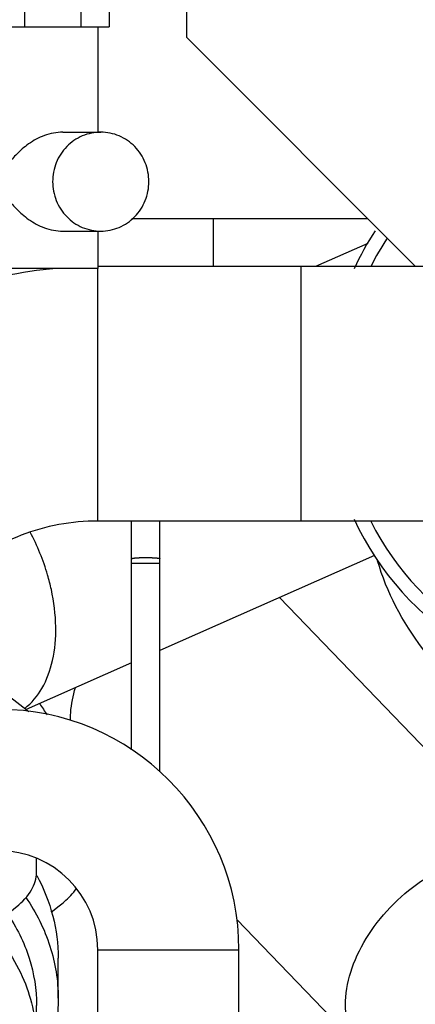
# Model space of a CAD drawing. Header units: millimetres. Extents: x 0 to 1189, y 0 to 841.
# Tile 34 of 182: x 490 to 496, y 255 to 269. Entities that reach past the tile are written whole.
import ezdxf

# ---------------------------------------------------------------- set-up
doc = ezdxf.new("R2010")
doc.units = ezdxf.units.MM
doc.header["$LTSCALE"] = 65.395
doc.linetypes.add('PHANTOM', pattern=[0.8, 0.45, -0.05, 0.1, -0.05, 0.1, -0.05])
for name, color, linetype in [('1907_853700_50_ABL1526', 7, 'CONTINUOUS'), ('1907_853700_50_P01_PBL1545', 7, 'CONTINUOUS'), ('1907_853800_09_ABL1371', 7, 'CONTINUOUS'), ('32007_060000_TLKGS_KGS_ABL1369', 7, 'CONTINUOUS'), ('32007_061000_TLKGS_KGS_ABL1370', 7, 'CONTINUOUS'), ('32087_030000_TLKGS_V_ABL1365', 7, 'CONTINUOUS'), ('32087_800000_TLKGS_V_ABL1584', 7, 'CONTINUOUS'), ('links_14_VBL1225', 7, 'CONTINUOUS')]:
    doc.layers.add(name, color=color, linetype=linetype)

# ---------------------------------------------------------------- blocks, each defined once
blk = doc.blocks.new('1907_842000_17_SIMPLE1_T1_H_PBL1471', base_point=(501.427, 242.99))
at = {"layer": '1907_842000_17_SIMPLE1_T1_H_PBL1471', "color": 8, "linetype": 'PHANTOM'}
for p, q in [((491.727, 261.588), (491.727, 262.121)), ((492.127, 261.588), (492.127, 262.121)), ((491.727, 258.883), (491.727, 261.588)), ((492.127, 258.573), (492.127, 261.588))]:
    blk.add_line(p, q, dxfattribs=at)
at = {"layer": '1907_842000_17_SIMPLE1_T1_H_PBL1471', "color": 9, "linetype": 'PHANTOM'}
blk.add_line((491.727, 261.523), (492.127, 261.523), dxfattribs=at)
blk.add_open_spline([(491.727, 261.588), (491.727, 261.59), (491.734, 261.592), (491.752, 261.596), (491.794, 261.601), (491.855, 261.603), (491.927, 261.605), (492, 261.603), (492.061, 261.601), (492.103, 261.596), (492.121, 261.592), (492.127, 261.59), (492.127, 261.588)], degree=3, knots=[0, 0, 0, 0, 0.012344, 0.041516, 0.149638, 0.310502, 0.5, 0.689498, 0.850362, 0.958484, 0.987656, 1, 1, 1, 1], dxfattribs=at)
blk = doc.blocks.new('1907_842000_17_SIMPLE1_H_ABL1470', base_point=(501.427, 242.99))
at = {"layer": '1907_842000_17_SIMPLE1_T1_H_PBL1471'}
blk.add_blockref('1907_842000_17_SIMPLE1_T1_H_PBL1471', (501.427, 242.99), dxfattribs=at)
blk = doc.blocks.new('8M32E_GENSET_AUSBAUMASSE_ABL1324', base_point=(403.807, 301.775))
at = {"layer": '1907_842000_17_SIMPLE1_H_ABL1470'}
blk.add_blockref('1907_842000_17_SIMPLE1_H_ABL1470', (501.427, 242.99), dxfattribs=at)
blk = doc.blocks.new('32007_833000_01_SIMPLE1_T3_X_PBL1586', base_point=(491.607, 285.597))
at = {"layer": '32007_833000_01_SIMPLE1_T3_X_PBL1586', "color": 7, "linetype": 'CONTINUOUS'}
blk.add_line((495.075, 266.395), (491.728, 266.395), dxfattribs=at)
blk = doc.blocks.new('32007_833000_01_SIMPLE1_X#AF0_ABL1585', base_point=(492.047, 285.597))
at = {"layer": '32007_833000_01_SIMPLE1_T3_X_PBL1586'}
blk.add_blockref('32007_833000_01_SIMPLE1_T3_X_PBL1586', (491.607, 285.597), dxfattribs=at)
blk = doc.blocks.new('32087_800000_TLKGS_V_ABL1584', base_point=(408.287, 285.797))
at = {"layer": '32007_833000_01_SIMPLE1_X#AF0_ABL1585'}
blk.add_blockref('32007_833000_01_SIMPLE1_X#AF0_ABL1585', (492.047, 285.597), dxfattribs=at)
blk = doc.blocks.new('32087_030000_TLKGS_V_ABL1365', base_point=(402.732, 289.873))
at = {"layer": '32087_800000_TLKGS_V_ABL1584'}
blk.add_blockref('32087_800000_TLKGS_V_ABL1584', (408.287, 285.797), dxfattribs=at)
blk = doc.blocks.new('1907_853700_50_P01_PBL1545', base_point=(479.916, 282.574))
at = {"layer": '1907_853700_50_P01_PBL1545', "color": 9, "linetype": 'CONTINUOUS'}
blk.add_line((491.247, 256.055), (493.247, 256.055), dxfattribs=at)
at = {"layer": '1907_853700_50_P01_PBL1545', "color": 7, "linetype": 'CONTINUOUS'}
for p, q in [((491.247, 254.275), (491.247, 256.055)), ((493.247, 254.275), (493.247, 256.055))]:
    blk.add_line(p, q, dxfattribs=at)
for radius in [3.4, 1.4]:
    blk.add_arc((489.847, 256.055), radius, 0, 90, dxfattribs=at)
blk = doc.blocks.new('1907_853700_50_ABL1526', base_point=(480.758, 280.174))
at = {"layer": '1907_853700_50_P01_PBL1545'}
blk.add_blockref('1907_853700_50_P01_PBL1545', (479.916, 282.574), dxfattribs=at)
blk = doc.blocks.new('1907_853800_09_ABL1371', base_point=(480.758, 279.614))
at = {"layer": '1907_853700_50_ABL1526'}
blk.add_blockref('1907_853700_50_ABL1526', (480.758, 280.174), dxfattribs=at)
blk = doc.blocks.new('32007_061000_TLKGS_KGS_ABL1370', base_point=(480.758, 279.614))
at = {"layer": '1907_853800_09_ABL1371'}
blk.add_blockref('1907_853800_09_ABL1371', (480.758, 279.614), dxfattribs=at)
blk = doc.blocks.new('32007_060000_TLKGS_KGS_ABL1369', base_point=(480.758, 279.614))
at = {"layer": '32007_061000_TLKGS_KGS_ABL1370'}
blk.add_blockref('32007_061000_TLKGS_KGS_ABL1370', (480.758, 279.614), dxfattribs=at)
blk = doc.blocks.new('32007_644000_01_SIMPLE1_T1_X_PBL1383', base_point=(485.434, 250.97))
at = {"layer": '32007_644000_01_SIMPLE1_T1_X_PBL1383', "color": 7, "linetype": 'CONTINUOUS'}
blk.add_line((490.38, 257.148), (490.38, 257.347), dxfattribs=at)
blk.add_open_spline([(486.68, 255.883), (487.153, 255.883), (487.844, 255.926), (488.715, 256.082), (489.273, 256.234), (489.734, 256.42), (490.084, 256.633), (490.317, 256.87), (490.38, 257.063), (490.38, 257.148)], degree=3, knots=[0, 0, 0, 0, 0.343591, 0.501026, 0.642015, 0.762704, 0.860978, 0.937801, 1, 1, 1, 1], dxfattribs=at)
blk = doc.blocks.new('32007_644000_01_SIMPLE1_X#AF3_ABL1382', base_point=(485.586, 250.97))
at = {"layer": '32007_644000_01_SIMPLE1_T1_X_PBL1383'}
blk.add_blockref('32007_644000_01_SIMPLE1_T1_X_PBL1383', (485.434, 250.97), dxfattribs=at)
blk = doc.blocks.new('32007_644000_01_SIMPLE1_T1_X_PBL1447', base_point=(486.825, 250.122))
at = {"layer": '32007_644000_01_SIMPLE1_T1_X_PBL1447', "color": 7, "linetype": 'CONTINUOUS'}
for p, q in [((490.38, 254.749), (490.38, 255.263)), ((488.195, 245.126), (488.189, 245.289)), ((485.668, 243.676), (485.668, 243.932)), ((485.668, 243.932), (485.668, 243.932)), ((487.687, 243.936), (487.687, 243.937)), ((487.688, 243.679), (487.687, 243.936)), ((485.668, 243.676), (487.688, 243.679))]:
    blk.add_line(p, q, dxfattribs=at)
for points in [[(487.688, 243.679), (487.813, 243.699), (487.932, 243.745), (488.033, 243.809), (488.112, 243.883), (488.169, 243.957), (488.206, 244.023), (488.231, 244.08), (488.248, 244.13), (488.258, 244.172), (488.266, 244.207), (488.271, 244.24), (488.276, 244.273), (488.28, 244.307), (488.285, 244.344), (488.289, 244.385), (488.293, 244.432), (488.297, 244.484), (488.301, 244.544), (488.305, 244.612), (488.31, 244.687), (488.314, 244.771), (488.319, 244.863), (488.324, 244.964), (488.328, 245.075), (488.333, 245.196), (488.339, 245.328), (488.344, 245.472), (488.349, 245.628), (488.355, 245.798), (488.361, 245.982), (488.367, 246.181), (488.373, 246.395), (488.38, 246.625), (488.384, 246.789)], [(488.238, 244.419), (488.238, 244.42), (488.236, 244.429), (488.234, 244.446), (488.232, 244.47), (488.229, 244.502), (488.226, 244.541), (488.222, 244.587), (488.219, 244.641), (488.215, 244.701), (488.211, 244.77), (488.207, 244.846), (488.203, 244.93), (488.199, 245.023), (488.195, 245.126)], [(485.022, 244.755), (485.026, 244.674), (485.029, 244.601), (485.033, 244.536), (485.037, 244.479), (485.04, 244.43), (485.044, 244.386), (485.047, 244.348), (485.051, 244.313), (485.054, 244.282), (485.059, 244.252), (485.064, 244.221), (485.071, 244.187), (485.082, 244.147), (485.098, 244.1), (485.124, 244.041), (485.166, 243.968), (485.228, 243.891), (485.309, 243.817), (485.412, 243.751), (485.536, 243.701), (485.668, 243.676)], [(485.105, 244.755), (485.096, 244.582), (485.092, 244.514)]]:
    blk.add_lwpolyline(points, dxfattribs=at)
for centre, radius, start, end in [((485.547, 255.11), 2.6, 145.8792, 151.1335), ((485.781, 254.426), 2.889, 136.5966, 142.7929)]:
    blk.add_arc(centre, radius, start, end, dxfattribs=at)
for points, knots in [([(489.964, 256.568), (490.096, 256.374), (490.306, 255.954), (490.38, 255.49), (490.38, 255.263)], [0, 0, 0, 0, 0.50916, 1, 1, 1, 1]), ([(489.677, 256.411), (489.894, 256.181), (490.248, 255.664), (490.38, 255.046), (490.38, 254.749)], [0, 0, 0, 0, 0.514719, 1, 1, 1, 1]), ([(490.38, 254.749), (490.38, 254.668), (490.361, 254.34), (490.268, 254.017), (490.163, 253.794)], [0, 0, 0, 0, 0.247638, 1, 1, 1, 1]), ([(485.031, 244.746), (485.034, 244.686), (485.038, 244.588), (485.05, 244.443), (485.053, 244.397), (485.064, 244.34), (485.069, 244.345)], [0, 0, 0, 0, 0.449121, 0.765731, 0.948476, 1, 1, 1, 1]), ([(485.069, 244.345), (485.073, 244.348), (485.076, 244.366), (485.082, 244.398), (485.087, 244.45), (485.09, 244.491), (485.092, 244.514)], [0, 0, 0, 0, 0.091016, 0.287388, 0.59052, 1, 1, 1, 1])]:
    blk.add_open_spline(points, degree=3, knots=knots, dxfattribs=at)
at = {"layer": '32007_644000_01_SIMPLE1_T1_X_PBL1447', "color": 9, "linetype": 'CONTINUOUS'}
blk.add_open_spline([(488.316, 246.724), (488.309, 246.444), (488.296, 245.942), (488.274, 245.288), (488.256, 244.865), (488.239, 244.636), (488.231, 244.559), (488.226, 244.531)], degree=3, knots=[0, 0, 0, 0, 0.3824, 0.686181, 0.894336, 0.960216, 1, 1, 1, 1], dxfattribs=at)
blk = doc.blocks.new('32007_644000_01_SIMPLE1_X#AF2_ABL1446', base_point=(486.825, 250.122))
at = {"layer": '32007_644000_01_SIMPLE1_T1_X_PBL1447'}
blk.add_blockref('32007_644000_01_SIMPLE1_T1_X_PBL1447', (486.825, 250.122), dxfattribs=at)
blk = doc.blocks.new('32007_448100_02_SIMPLE1_T3_X_PBL1591', base_point=(489.907, 270.645))
at = {"layer": '32007_448100_02_SIMPLE1_T3_X_PBL1591', "color": 7, "linetype": 'CONTINUOUS'}
for p, q in [((490.077, 275.595), (490.777, 275.595)), ((490.077, 275.595), (490.077, 274.863)), ((490.777, 275.595), (490.777, 274.863)), ((490.077, 274.863), (490.777, 274.863)), ((490.147, 274.863), (490.147, 273.775)), ((490.707, 274.863), (490.707, 273.775)), ((489.987, 273.775), (490.867, 273.775)), ((489.987, 273.775), (489.987, 273.155)), ((490.867, 273.775), (490.867, 273.155)), ((489.987, 273.155), (490.867, 273.155)), ((490.167, 273.155), (490.167, 272.915)), ((490.687, 273.155), (490.687, 272.915)), ((489.987, 272.915), (490.867, 272.915)), ((489.987, 272.915), (489.987, 272.295)), ((491.127, 272.875), (490.447, 272.875)), ((490.447, 272.875), (490.447, 272.595)), ((490.867, 272.915), (490.867, 272.875)), ((491.127, 272.875), (491.127, 272.595)), ((490.377, 272.595), (490.328, 271.835)), ((491.197, 272.595), (490.377, 272.595)), ((491.197, 272.595), (491.247, 271.835)), ((490.358, 272.295), (489.987, 272.295)), ((490.153, 272.295), (490.153, 272.195)), ((490.351, 272.195), (489.887, 272.195)), ((489.887, 272.195), (489.887, 271.835)), ((489.807, 271.835), (491.407, 271.835)), ((489.807, 271.835), (489.807, 269.115)), ((490.207, 271.835), (490.207, 271.731)), ((491.007, 271.835), (491.007, 271.731)), ((491.407, 271.835), (491.407, 269.115)), ((491.207, 271.731), (490.007, 271.731)), ((490.007, 271.731), (490.007, 269.471)), ((491.207, 271.731), (491.207, 269.471)), ((491.207, 270.531), (490.007, 270.531)), ((491.207, 269.471), (490.007, 269.471)), ((490.207, 269.471), (490.207, 269.115)), ((491.007, 269.471), (491.007, 269.115)), ((489.807, 269.115), (491.407, 269.115)), ((489.967, 269.115), (489.967, 267.135)), ((491.247, 269.115), (491.247, 267.623)), ((489.967, 267.623), (487.849, 267.623)), ((490.751, 267.623), (491.289, 267.623)), ((489.967, 266.712), (489.967, 265.695)), ((489.967, 266.223), (487.844, 266.223)), ((490.751, 266.223), (491.289, 266.223)), ((491.247, 266.223), (491.247, 265.695)), ((491.247, 265.695), (489.967, 265.695))]:
    blk.add_line(p, q, dxfattribs=at)
for points, knots in [([(490.751, 267.623), (490.663, 267.623), (490.489, 267.589), (490.302, 267.487), (490.178, 267.389), (490.103, 267.317), (490.045, 267.257), (490.01, 267.217), (489.991, 267.209)], [0, 0, 0, 0, 0.298408, 0.582067, 0.71164, 0.830154, 0.931945, 1, 1, 1, 1]), ([(491.289, 267.623), (491.2, 267.623), (491.02, 267.587), (490.793, 267.43), (490.642, 267.198), (490.607, 267.014), (490.607, 266.923)], [0, 0, 0, 0, 0.246994, 0.49576, 0.747009, 1, 1, 1, 1]), ([(491.971, 266.923), (491.971, 267.014), (491.936, 267.198), (491.784, 267.43), (491.558, 267.587), (491.377, 267.623), (491.289, 267.623)], [0, 0, 0, 0, 0.252991, 0.50424, 0.753006, 1, 1, 1, 1]), ([(490.607, 266.923), (490.607, 266.832), (490.642, 266.649), (490.793, 266.417), (491.02, 266.26), (491.2, 266.223), (491.289, 266.223)], [0, 0, 0, 0, 0.252991, 0.50424, 0.753006, 1, 1, 1, 1]), ([(491.289, 266.223), (491.377, 266.223), (491.558, 266.26), (491.784, 266.417), (491.936, 266.649), (491.971, 266.832), (491.971, 266.923)], [0, 0, 0, 0, 0.246994, 0.49576, 0.747009, 1, 1, 1, 1]), ([(489.991, 266.637), (490.01, 266.63), (490.045, 266.59), (490.103, 266.53), (490.178, 266.457), (490.302, 266.36), (490.489, 266.258), (490.663, 266.223), (490.751, 266.223)], [0, 0, 0, 0, 0.068055, 0.169847, 0.288362, 0.417935, 0.701593, 1, 1, 1, 1])]:
    blk.add_open_spline(points, degree=3, knots=knots, dxfattribs=at)
for points in [[(489.991, 267.209), (489.952, 267.12), (489.932, 267.021), (489.932, 266.923)], [(489.932, 266.923), (489.932, 266.826), (489.952, 266.727), (489.991, 266.637)]]:
    blk.add_open_spline(points, degree=3, dxfattribs=at)
blk = doc.blocks.new('32007_448100_02_SIMPLE1_X_ABL1492', base_point=(480.667, 280.297))
at = {"layer": '32007_448100_02_SIMPLE1_T3_X_PBL1591'}
blk.add_blockref('32007_448100_02_SIMPLE1_T3_X_PBL1591', (489.907, 270.645), dxfattribs=at)
blk = doc.blocks.new('32007_061000_TLKGS_KGS_V_ABL1381', base_point=(483.467, 271.055))
at = {"layer": '32007_448100_02_SIMPLE1_X_ABL1492'}
blk.add_blockref('32007_448100_02_SIMPLE1_X_ABL1492', (480.667, 280.297), dxfattribs=at)
at = {"layer": '32007_644000_01_SIMPLE1_X#AF2_ABL1446'}
blk.add_blockref('32007_644000_01_SIMPLE1_X#AF2_ABL1446', (486.825, 250.122), dxfattribs=at)
at = {"layer": '32007_644000_01_SIMPLE1_X#AF3_ABL1382'}
blk.add_blockref('32007_644000_01_SIMPLE1_X#AF3_ABL1382', (485.586, 250.97), dxfattribs=at)
blk = doc.blocks.new('32007_833000_02_SIMPLE1_T2_X_PBL1554', base_point=(493.156, 259.998))
at = {"layer": '32007_833000_02_SIMPLE1_T2_X_PBL1554', "color": 7, "linetype": 'CONTINUOUS'}
for p, q in [((495.075, 266.048), (494.333, 265.721)), ((495.17, 261.631), (492.127, 260.289)), ((488.717, 260.617), (490.269, 259.427)), ((491.727, 260.113), (490.233, 259.454)), ((490.588, 256.588), (490.702, 256.676)), ((490.686, 255.369), (490.686, 255.934))]:
    blk.add_line(p, q, dxfattribs=at)
at = {"layer": '32007_833000_02_SIMPLE1_T2_X_PBL1554', "color": 9, "linetype": 'CONTINUOUS'}
for points, knots in [([(490.589, 261.15), (490.574, 261.22), (490.502, 261.5), (490.392, 261.771), (490.289, 261.964)], [0, 0, 0, 0, 0.246984, 1, 1, 1, 1]), ([(490.212, 259.47), (490.311, 259.546), (490.485, 259.756), (490.629, 260.163), (490.669, 260.642), (490.626, 260.978), (490.589, 261.15)], [0, 0, 0, 0, 0.207002, 0.441413, 0.70743, 1, 1, 1, 1])]:
    blk.add_open_spline(points, degree=3, knots=knots, dxfattribs=at)
at = {"layer": '32007_833000_02_SIMPLE1_T2_X_PBL1554', "color": 7, "linetype": 'CONTINUOUS'}
for points, knots in [([(496.886, 259.334), (496.498, 259.611), (495.796, 260.258), (495.341, 261.113), (495.212, 261.559)], [0, 0, 0, 0, 0.506212, 1, 1, 1, 1]), ([(490.383, 257.106), (490.48, 256.925), (490.633, 256.543), (490.686, 256.135), (490.686, 255.934)], [0, 0, 0, 0, 0.506304, 1, 1, 1, 1]), ([(490.229, 256.793), (490.374, 256.581), (490.604, 256.124), (490.686, 255.617), (490.686, 255.369)], [0, 0, 0, 0, 0.509252, 1, 1, 1, 1]), ([(490.702, 256.676), (490.726, 256.694), (490.815, 256.767), (490.895, 256.852), (490.946, 256.921)], [0, 0, 0, 0, 0.256978, 1, 1, 1, 1]), ([(490.686, 255.369), (490.686, 255.122), (490.605, 254.616), (490.374, 254.159), (490.23, 253.947)], [0, 0, 0, 0, 0.490759, 1, 1, 1, 1])]:
    blk.add_open_spline(points, degree=3, knots=knots, dxfattribs=at)
blk = doc.blocks.new('32007_833000_02_SIMPLE1_X_ABL1553', base_point=(493.196, 259.998))
at = {"layer": '32007_833000_02_SIMPLE1_T2_X_PBL1554'}
blk.add_blockref('32007_833000_02_SIMPLE1_T2_X_PBL1554', (493.156, 259.998), dxfattribs=at)
blk = doc.blocks.new('32007_836000_02_SIMPLE1_T2_X_PBL1558', base_point=(496.727, 260.127))
at = {"layer": '32007_836000_02_SIMPLE1_T2_X_PBL1558', "color": 7, "linetype": 'CONTINUOUS'}
for p, q in [((492.887, 265.721), (492.887, 266.395)), ((489.288, 265.419), (489.287, 266.223)), ((504.087, 263.595), (503.287, 263.595)), ((503.287, 255.595), (503.287, 263.595)), ((504.087, 255.595), (504.087, 263.595)), ((504.087, 263.515), (504.167, 263.515)), ((503.287, 261.373), (502.019, 261.373)), ((496.887, 257.862), (493.823, 261.037)), ((496.887, 260.133), (496.887, 256.894)), ((503.287, 257.817), (500.078, 257.817)), ((500.487, 257.817), (500.487, 256.894)), ((502.887, 255.839), (502.887, 257.817)), ((494.992, 254.642), (493.218, 256.48)), ((503.287, 255.839), (502.887, 255.839)), ((504.087, 255.675), (504.167, 255.675)), ((504.087, 255.595), (503.287, 255.595))]:
    blk.add_line(p, q, dxfattribs=at)
at = {"layer": '32007_836000_02_SIMPLE1_T2_X_PBL1558', "color": 9, "linetype": 'CONTINUOUS'}
blk.add_line((503.287, 257.378), (502.887, 257.378), dxfattribs=at)
at = {"layer": '32007_836000_02_SIMPLE1_T2_X_PBL1558', "color": 7, "linetype": 'CONTINUOUS'}
for centre, radius, start, end in [((498.687, 263.919), 4.2, 204.9214, 46.3385), ((498.687, 263.919), 4.2, 146.6551, 155.0386), ((495.39, 262.701), 5.889, 212.5083, 214.361)]:
    blk.add_arc(centre, radius, start, end, dxfattribs=at)
blk.add_open_spline([(499.864, 259.595), (499.956, 259.719), (500.044, 259.847), (500.125, 259.978)], degree=3, dxfattribs=at)
at = {"layer": '32007_836000_02_SIMPLE1_T2_X_PBL1558', "color": 9, "linetype": 'CONTINUOUS'}
for points, knots in [([(490.861, 259.296), (490.86, 259.333), (490.864, 259.492), (490.896, 259.649), (490.932, 259.764)], [0, 0, 0, 0, 0.237484, 1, 1, 1, 1]), ([(494.992, 254.642), (494.905, 254.733), (494.769, 254.974), (494.739, 255.408), (494.859, 255.878), (495.114, 256.344), (495.48, 256.768), (496.04, 257.201), (496.557, 257.396), (496.89, 257.4)], [0, 0, 0, 0, 0.09554, 0.202061, 0.324213, 0.460086, 0.60358, 0.74669, 1, 1, 1, 1]), ([(498.687, 255.737), (498.456, 255.737), (498.01, 255.791), (497.425, 256.028), (497.061, 256.354), (496.912, 256.66), (496.887, 256.817), (496.887, 256.894)], [0, 0, 0, 0, 0.296797, 0.568423, 0.799826, 0.902402, 1, 1, 1, 1]), ([(500.487, 256.894), (500.487, 256.817), (500.463, 256.66), (500.314, 256.354), (499.95, 256.028), (499.365, 255.791), (498.919, 255.737), (498.687, 255.737)], [0, 0, 0, 0, 0.097598, 0.200174, 0.431577, 0.703203, 1, 1, 1, 1])]:
    blk.add_open_spline(points, degree=3, knots=knots, dxfattribs=at)
at = {"layer": '32007_836000_02_SIMPLE1_T2_X_PBL1558', "color": 7, "linetype": 'CONTINUOUS'}
for points, knots in [([(500.078, 257.817), (499.995, 257.817), (499.815, 257.848), (499.597, 257.93), (499.416, 258.02), (499.275, 258.103), (499.162, 258.184), (499.076, 258.258), (499.019, 258.319), (498.973, 258.39), (498.962, 258.478), (498.996, 258.561), (499.067, 258.666), (499.177, 258.791), (499.316, 258.941), (499.457, 259.097), (499.644, 259.312), (499.778, 259.48), (499.864, 259.595)], [0, 0, 0, 0, 0.089356, 0.192354, 0.248269, 0.30657, 0.366632, 0.396987, 0.427165, 0.456704, 0.485924, 0.51716, 0.550725, 0.621495, 0.694847, 0.769789, 0.845867, 1, 1, 1, 1]), ([(496.887, 256.894), (496.887, 256.828), (496.885, 256.735), (496.874, 256.618), (496.866, 256.552), (496.854, 256.491), (496.85, 256.467), (496.832, 256.413), (496.836, 256.423)], [0, 0, 0, 0, 0.417149, 0.589681, 0.73506, 0.85088, 0.934844, 1, 1, 1, 1]), ([(500.487, 256.894), (500.487, 256.413), (500.414, 255.691), (500.076, 254.797), (499.683, 254.195), (499.139, 253.703), (498.471, 253.381), (497.742, 253.264), (497.255, 253.32), (497.023, 253.376)], [0, 0, 0, 0, 0.24997, 0.371522, 0.494731, 0.620738, 0.748394, 0.875438, 1, 1, 1, 1]), ([(497.023, 253.376), (496.637, 253.468), (495.889, 253.815), (495.276, 254.348), (494.992, 254.642)], [0, 0, 0, 0, 0.492246, 1, 1, 1, 1])]:
    blk.add_open_spline(points, degree=3, knots=knots, dxfattribs=at)
blk = doc.blocks.new('32007_836000_02_SIMPLE1_T3_X_PBL1571', base_point=(492.267, 264.189))
at = {"layer": '32007_836000_02_SIMPLE1_T3_X_PBL1571', "color": 7, "linetype": 'CONTINUOUS'}
for p, q in [((492.507, 268.963), (492.507, 271.555)), ((492.507, 268.963), (495.75, 265.721)), ((498.687, 265.721), (491.247, 265.721)), ((498.687, 262.121), (491.247, 262.121))]:
    blk.add_line(p, q, dxfattribs=at)
at = {"layer": '32007_836000_02_SIMPLE1_T3_X_PBL1571', "color": 9, "linetype": 'CONTINUOUS'}
for p, q in [((494.127, 262.121), (494.127, 265.721)), ((491.247, 262.121), (491.247, 265.695))]:
    blk.add_line(p, q, dxfattribs=at)
at = {"layer": '32007_836000_02_SIMPLE1_T3_X_PBL1571', "color": 7, "linetype": 'CONTINUOUS'}
for start, end in [(206.7748, 44.5205), (146.5848, 153.1807)]:
    blk.add_arc((498.687, 263.919), 4, start, end, dxfattribs=at)
for points, knots in [([(490.658, 265.695), (490.161, 265.65), (489.176, 265.45), (488.262, 265.031), (487.838, 264.773)], [0, 0, 0, 0, 0.501146, 1, 1, 1, 1]), ([(491.247, 262.121), (490.879, 262.121), (490.15, 261.988), (489.233, 261.425), (488.628, 260.599), (488.487, 259.949), (488.487, 259.636)], [0, 0, 0, 0, 0.26991, 0.528745, 0.770762, 1, 1, 1, 1])]:
    blk.add_open_spline(points, degree=3, knots=knots, dxfattribs=at)
blk = doc.blocks.new('32007_836000_02_SIMPLE1_X_ABL1555', base_point=(493.977, 262.426))
at = {"layer": '32007_836000_02_SIMPLE1_T2_X_PBL1558'}
blk.add_blockref('32007_836000_02_SIMPLE1_T2_X_PBL1558', (496.727, 260.127), dxfattribs=at)
at = {"layer": '32007_836000_02_SIMPLE1_T3_X_PBL1571'}
blk.add_blockref('32007_836000_02_SIMPLE1_T3_X_PBL1571', (492.267, 264.189), dxfattribs=at)
blk = doc.blocks.new('32007_062000_TLKGS_KGS_TL_V_ABL1552', base_point=(501.537, 305.114))
at = {"layer": '32007_833000_02_SIMPLE1_X_ABL1553'}
blk.add_blockref('32007_833000_02_SIMPLE1_X_ABL1553', (493.196, 259.998), dxfattribs=at)
at = {"layer": '32007_836000_02_SIMPLE1_X_ABL1555'}
blk.add_blockref('32007_836000_02_SIMPLE1_X_ABL1555', (493.977, 262.426), dxfattribs=at)
blk = doc.blocks.new('32007_060000_TLKGS_KGS_V_ABL1380', base_point=(501.117, 289.443))
at = {"layer": '32007_061000_TLKGS_KGS_V_ABL1381'}
blk.add_blockref('32007_061000_TLKGS_KGS_V_ABL1381', (483.467, 271.055), dxfattribs=at)
at = {"layer": '32007_062000_TLKGS_KGS_TL_V_ABL1552'}
blk.add_blockref('32007_062000_TLKGS_KGS_TL_V_ABL1552', (501.537, 305.114), dxfattribs=at)
blk = doc.blocks.new('32087_000000_TLKGS_MARKETING_ABL1364', base_point=(404.158, 289.873))
at = {"layer": '32007_060000_TLKGS_KGS_ABL1369'}
blk.add_blockref('32007_060000_TLKGS_KGS_ABL1369', (480.758, 279.614), dxfattribs=at)
at = {"layer": '32007_060000_TLKGS_KGS_V_ABL1380'}
blk.add_blockref('32007_060000_TLKGS_KGS_V_ABL1380', (501.117, 289.443), dxfattribs=at)
at = {"layer": '32087_030000_TLKGS_V_ABL1365'}
blk.add_blockref('32087_030000_TLKGS_V_ABL1365', (402.732, 289.873), dxfattribs=at)
blk = doc.blocks.new('LINKS_14_VBL1225', base_point=(329.412, 278.023))
at = {"layer": '32087_000000_TLKGS_MARKETING_ABL1364'}
blk.add_blockref('32087_000000_TLKGS_MARKETING_ABL1364', (404.158, 289.873), dxfattribs=at)
at = {"layer": '8M32E_GENSET_AUSBAUMASSE_ABL1324'}
blk.add_blockref('8M32E_GENSET_AUSBAUMASSE_ABL1324', (403.807, 301.775), dxfattribs=at)

msp = doc.modelspace()

# ---------------------------------------------------------------- block references
at = {"layer": 'links_14_VBL1225'}
msp.add_blockref('LINKS_14_VBL1225', (329.41241, 278.02333), dxfattribs=at)

doc.saveas('drawing.dxf')
